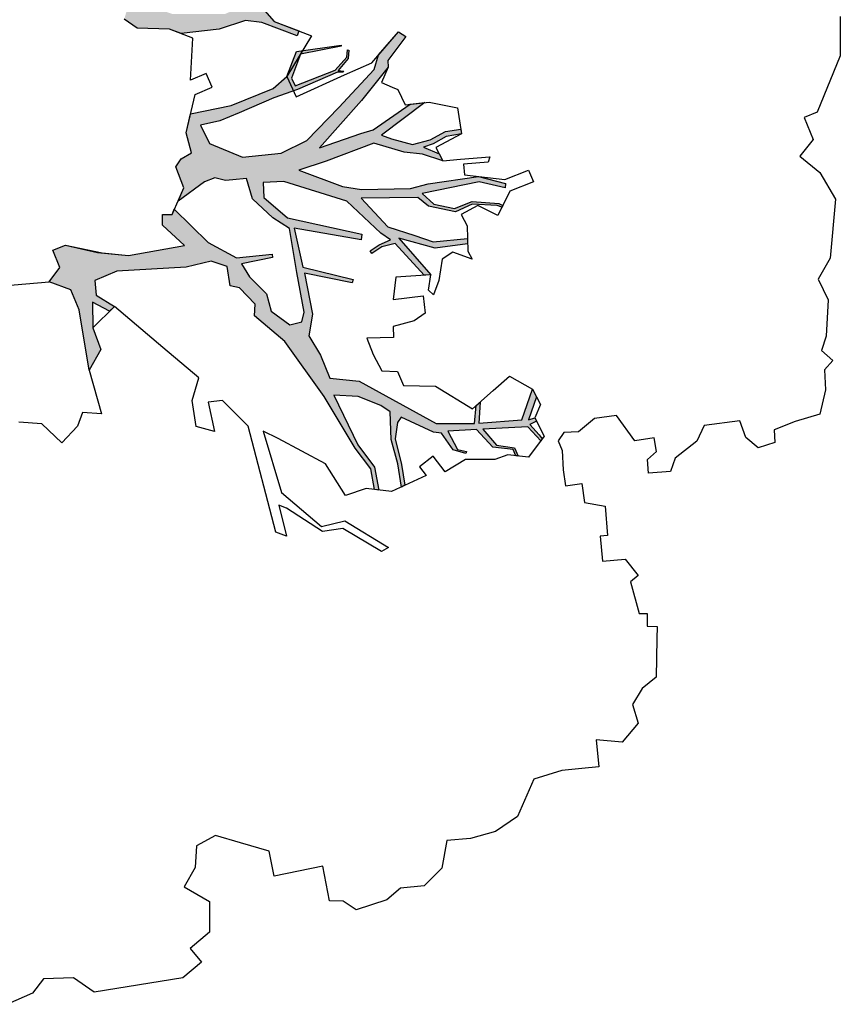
# Model space of a CAD drawing. Header units: feet. Extents: x 1377751 to 1381179, y 448542 to 452320.
# Tile 162 of 205: x 1377782 to 1377792, y 450196 to 450208. Entities that reach past the tile are written whole.
import ezdxf

# ---------------------------------------------------------------- set-up
doc = ezdxf.new("R2010")
doc.units = ezdxf.units.FT
doc.header["$MEASUREMENT"] = 0
doc.layers.add('MA- HONEY LOCUST TREE', color=3, linetype='Continuous')
doc.layers.add('VG_P_Cells', color=3, linetype='Continuous')

# ---------------------------------------------------------------- blocks, each defined once
blk = doc.blocks.new('HONEY LOCUST')
at = {"layer": 'MA- HONEY LOCUST TREE'}
h = blk.add_hatch(color=256, dxfattribs=at)
h.dxf.hatch_style = 1
edge = h.paths.add_edge_path()
edge.add_line((0.808, 3.545), (0.77, 4.061))
edge.add_line((0.77, 4.061), (0.631, 4.61))
edge.add_line((0.631, 4.61), (0.503, 4.803))
edge.add_line((0.503, 4.803), (0.211, 4.962))
edge.add_line((0.211, 4.962), (0.204, 5.527))
edge.add_line((0.204, 5.527), (0.218, 5.527))
edge.add_line((0.218, 5.527), (0.249, 5.007))
edge.add_line((0.249, 5.007), (0.532, 4.855))
edge.add_line((0.532, 4.855), (0.636, 4.891))
edge.add_line((0.636, 4.891), (0.506, 5.41))
edge.add_line((0.506, 5.41), (0.363, 5.578))
edge.add_line((0.363, 5.578), (0.276, 5.597))
edge.add_line((0.276, 5.597), (0.28, 5.616))
edge.add_line((0.28, 5.616), (0.384, 5.593))
edge.add_line((0.384, 5.593), (0.517, 5.447))
edge.add_line((0.517, 5.447), (0.532, 5.517))
edge.add_line((0.532, 5.517), (0.543, 5.505))
edge.add_line((0.543, 5.505), (0.536, 5.436))
edge.add_line((0.536, 5.436), (0.683, 4.912))
edge.add_line((0.683, 4.912), (0.75, 4.606))
edge.add_line((0.75, 4.606), (0.875, 4.15))
edge.add_line((0.875, 4.15), (0.944, 3.898))
edge.add_line((0.944, 3.898), (0.964, 3.65))
edge.add_line((0.964, 3.65), (1.207, 3.731))
edge.add_line((1.207, 3.731), (1.43, 4.117))
edge.add_line((1.43, 4.117), (1.447, 4.602))
edge.add_line((1.447, 4.602), (1.33, 4.944))
edge.add_line((1.33, 4.944), (0.975, 5.393))
edge.add_line((0.975, 5.393), (0.563, 5.896))
edge.add_line((0.563, 5.896), (0.388, 5.975))
edge.add_line((0.388, 5.975), (0.135, 6.261))
edge.add_line((0.135, 6.261), (0.205, 6.344))
edge.add_line((0.205, 6.344), (0.473, 6.081))
edge.add_line((0.473, 6.081), (0.555, 6.074))
edge.add_line((0.555, 6.074), (0.925, 5.689))
edge.add_line((0.925, 5.689), (1.444, 5.09))
edge.add_line((1.444, 5.09), (1.333, 5.627))
edge.add_line((1.333, 5.627), (1.309, 5.783))
edge.add_line((1.309, 5.783), (1.053, 6.285))
edge.add_line((1.053, 6.285), (1.056, 6.471))
edge.add_line((1.056, 6.471), (1.388, 5.878))
edge.add_line((1.388, 5.878), (1.451, 5.996))
edge.add_line((1.451, 5.996), (1.554, 6.247))
edge.add_line((1.554, 6.247), (1.528, 6.474))
edge.add_line((1.528, 6.474), (1.448, 6.678))
edge.add_line((1.448, 6.678), (1.444, 6.872))
edge.add_line((1.444, 6.872), (1.504, 6.873))
edge.add_line((1.504, 6.873), (1.514, 6.679))
edge.add_line((1.514, 6.679), (1.583, 6.507))
edge.add_line((1.583, 6.507), (1.609, 6.381))
edge.add_line((1.609, 6.381), (1.718, 6.564))
edge.add_line((1.718, 6.564), (1.807, 6.596))
edge.add_line((1.807, 6.596), (1.693, 6.355))
edge.add_line((1.693, 6.355), (1.637, 6.132))
edge.add_line((1.637, 6.132), (1.474, 5.77))
edge.add_line((1.474, 5.77), (1.618, 5.148))
edge.add_line((1.618, 5.148), (1.688, 4.796))
edge.add_line((1.688, 4.796), (1.963, 5.309))
edge.add_line((1.963, 5.309), (2.031, 5.541))
edge.add_line((2.031, 5.541), (2.098, 6.15))
edge.add_line((2.098, 6.15), (2.069, 6.377))
edge.add_line((2.069, 6.377), (2.064, 7.015))
edge.add_line((2.064, 7.015), (2.192, 7.338))
edge.add_line((2.192, 7.338), (2.246, 7.327))
edge.add_line((2.246, 7.327), (2.129, 7.014))
edge.add_line((2.129, 7.014), (2.178, 6.285))
edge.add_line((2.178, 6.285), (2.33, 6.414))
edge.add_line((2.33, 6.414), (2.419, 6.662))
edge.add_line((2.419, 6.662), (2.361, 6.894))
edge.add_line((2.361, 6.894), (2.43, 7.22))
edge.add_line((2.43, 7.22), (2.462, 7.268))
edge.add_line((2.462, 7.268), (2.482, 7.254))
edge.add_line((2.482, 7.254), (2.454, 7.198))
edge.add_line((2.454, 7.198), (2.394, 6.889))
edge.add_line((2.394, 6.889), (2.461, 6.671))
edge.add_line((2.461, 6.671), (2.347, 6.344))
edge.add_line((2.347, 6.344), (2.222, 6.225))
edge.add_line((2.222, 6.225), (2.138, 5.521))
edge.add_line((2.138, 5.521), (2.537, 5.805))
edge.add_line((2.537, 5.805), (2.688, 6.126))
edge.add_line((2.688, 6.126), (2.798, 6.345))
edge.add_line((2.798, 6.345), (2.813, 6.775))
edge.add_line((2.813, 6.775), (2.879, 6.767))
edge.add_line((2.879, 6.767), (2.878, 6.357))
edge.add_line((2.878, 6.357), (2.696, 5.923))
edge.add_line((2.696, 5.923), (3.204, 6.259))
edge.add_line((3.204, 6.259), (3.198, 6.178))
edge.add_line((3.198, 6.178), (2.755, 5.868))
edge.add_line((2.755, 5.868), (2.775, 5.698))
edge.add_line((2.775, 5.698), (2.841, 5.565))
edge.add_line((2.841, 5.565), (2.806, 5.548))
edge.add_line((2.806, 5.548), (2.745, 5.67))
edge.add_line((2.745, 5.67), (2.704, 5.816))
edge.add_line((2.704, 5.816), (2.606, 5.71))
edge.add_line((2.606, 5.71), (2.149, 5.338))
edge.add_line((2.149, 5.338), (1.801, 4.591))
edge.add_line((1.801, 4.591), (1.782, 4.331))
edge.add_line((1.782, 4.331), (1.97, 4.317))
edge.add_line((1.97, 4.317), (2.259, 4.577))
edge.add_line((2.259, 4.577), (2.583, 5.473))
edge.add_line((2.583, 5.473), (2.652, 5.453))
edge.add_line((2.652, 5.453), (2.399, 4.643))
edge.add_line((2.399, 4.643), (2.896, 4.684))
edge.add_line((2.896, 4.684), (3.131, 5.288))
edge.add_line((3.131, 5.288), (3.171, 5.272))
edge.add_line((3.171, 5.272), (2.972, 4.694))
edge.add_line((2.972, 4.694), (3.496, 4.727))
edge.add_line((3.496, 4.727), (3.759, 4.645))
edge.add_line((3.759, 4.645), (4.018, 4.76))
edge.add_line((4.018, 4.76), (4.318, 4.837))
edge.add_line((4.318, 4.837), (4.404, 5.193))
edge.add_line((4.404, 5.193), (5.057, 6.078))
edge.add_line((5.057, 6.078), (5.12, 6.556))
edge.add_line((5.12, 6.556), (4.901, 6.605))
edge.add_line((4.901, 6.605), (4.864, 6.659))
edge.add_line((4.864, 6.659), (5.124, 6.611))
edge.add_line((5.124, 6.611), (5.152, 7.15))
edge.add_line((5.152, 7.15), (4.792, 7.333))
edge.add_line((4.792, 7.333), (4.892, 7.369))
edge.add_line((4.892, 7.369), (5.163, 7.23))
edge.add_line((5.163, 7.23), (5.149, 7.312))
edge.add_line((5.149, 7.312), (5.194, 7.328))
edge.add_line((5.194, 7.328), (5.225, 7.239))
edge.add_line((5.225, 7.239), (5.367, 7.338))
edge.add_line((5.367, 7.338), (5.421, 7.37))
edge.add_line((5.421, 7.37), (5.443, 7.349))
edge.add_line((5.443, 7.349), (5.25, 7.212))
edge.add_line((5.25, 7.212), (5.203, 6.649))
edge.add_line((5.203, 6.649), (5.426, 6.792))
edge.add_line((5.426, 6.792), (5.487, 7.013))
edge.add_line((5.487, 7.013), (5.597, 7.044))
edge.add_line((5.597, 7.044), (5.589, 7.013))
edge.add_line((5.589, 7.013), (5.507, 6.993))
edge.add_line((5.507, 6.993), (5.443, 6.745))
edge.add_line((5.443, 6.745), (5.196, 6.57))
edge.add_line((5.196, 6.57), (5.17, 6.213))
edge.add_line((5.17, 6.213), (5.413, 6.301))
edge.add_line((5.413, 6.301), (5.456, 6.409))
edge.add_line((5.456, 6.409), (5.479, 6.399))
edge.add_line((5.479, 6.399), (5.412, 6.247))
edge.add_line((5.412, 6.247), (5.186, 6.132))
edge.add_line((5.186, 6.132), (5.16, 6.032))
edge.add_line((5.16, 6.032), (4.919, 5.656))
edge.add_line((4.919, 5.656), (4.981, 5.603))
edge.add_line((4.981, 5.603), (5.178, 5.547))
edge.add_line((5.178, 5.547), (5.506, 5.582))
edge.add_line((5.506, 5.582), (5.772, 5.59))
edge.add_line((5.772, 5.59), (5.787, 5.543))
edge.add_line((5.787, 5.543), (5.495, 5.538))
edge.add_line((5.495, 5.538), (5.18, 5.494))
edge.add_line((5.18, 5.494), (4.836, 5.53))
edge.add_line((4.836, 5.53), (4.744, 5.424))
edge.add_line((4.744, 5.424), (4.593, 5.156))
edge.add_line((4.593, 5.156), (4.536, 4.856))
edge.add_line((4.536, 4.856), (5.191, 5.074))
edge.add_line((5.191, 5.074), (5.497, 5.241))
edge.add_line((5.497, 5.241), (5.788, 5.257))
edge.add_line((5.788, 5.257), (5.775, 5.206))
edge.add_line((5.775, 5.206), (5.511, 5.194))
edge.add_line((5.511, 5.194), (5.229, 5.036))
edge.add_line((5.229, 5.036), (4.538, 4.735))
edge.add_line((4.538, 4.735), (3.788, 4.339))
edge.add_line((3.788, 4.339), (3.419, 4.003))
edge.add_line((3.419, 4.003), (3.277, 4.033))
edge.add_line((3.277, 4.033), (3.047, 3.865))
edge.add_line((3.047, 3.865), (3.007, 3.754))
edge.add_line((3.007, 3.754), (2.763, 3.745))
edge.add_line((2.763, 3.745), (2.67, 3.559))
edge.add_line((2.67, 3.559), (2.705, 3.237))
edge.add_line((2.705, 3.237), (2.637, 2.371))
edge.add_line((2.637, 2.371), (2.719, 2.08))
edge.add_line((2.719, 2.08), (2.903, 2.075))
edge.add_line((2.903, 2.075), (3.074, 2.281))
edge.add_line((3.074, 2.281), (3.124, 2.215))
edge.add_line((3.124, 2.215), (2.983, 2.017))
edge.add_line((2.983, 2.017), (3.304, 1.979))
edge.add_line((3.304, 1.979), (3.583, 2.044))
edge.add_line((3.583, 2.044), (3.823, 1.865))
edge.add_line((3.823, 1.865), (3.055, 1.838))
edge.add_line((3.055, 1.838), (2.796, 1.767))
edge.add_line((2.796, 1.767), (2.658, 1.514))
edge.add_line((2.658, 1.514), (2.497, 1.669))
edge.add_line((2.497, 1.669), (2.272, 1.612))
edge.add_line((2.272, 1.612), (2.231, 1.777))
edge.add_line((2.231, 1.777), (2.388, 2.217))
edge.add_line((2.388, 2.217), (2.465, 2.542))
edge.add_line((2.465, 2.542), (2.434, 3.251))
edge.add_line((2.434, 3.251), (2.142, 3.015))
edge.add_line((2.142, 3.015), (2.012, 3.03))
edge.add_line((2.012, 3.03), (2.026, 3.149))
edge.add_line((2.026, 3.149), (1.966, 3.186))
edge.add_line((1.966, 3.186), (2.435, 3.552))
edge.add_line((2.435, 3.552), (2.671, 3.879))
edge.add_line((2.671, 3.879), (2.684, 4.326))
edge.add_line((2.684, 4.326), (2.726, 4.325))
edge.add_line((2.726, 4.325), (2.752, 3.928))
edge.add_line((2.752, 3.928), (2.928, 4.007))
edge.add_line((2.928, 4.007), (3.168, 4.191))
edge.add_line((3.168, 4.191), (3.391, 4.219))
edge.add_line((3.391, 4.219), (3.59, 4.429))
edge.add_line((3.59, 4.429), (3.572, 4.58))
edge.add_line((3.572, 4.58), (3.455, 4.625))
edge.add_line((3.455, 4.625), (2.954, 4.603))
edge.add_line((2.954, 4.603), (2.395, 4.581))
edge.add_line((2.395, 4.581), (2.235, 4.393))
edge.add_line((2.235, 4.393), (1.964, 4.174))
edge.add_line((1.964, 4.174), (1.705, 4.134))
edge.add_line((1.705, 4.134), (1.698, 3.959))
edge.add_line((1.698, 3.959), (1.694, 3.869))
edge.add_line((1.694, 3.869), (1.641, 3.739))
edge.add_line((1.641, 3.739), (1.676, 3.606))
edge.add_line((1.676, 3.606), (1.871, 3.245))
edge.add_line((1.871, 3.245), (1.716, 3.341))
edge.add_line((1.716, 3.341), (1.44, 3.276))
edge.add_line((1.44, 3.276), (1.351, 3.355))
edge.add_line((1.351, 3.355), (1.292, 3.493))
edge.add_line((1.292, 3.493), (1.039, 3.459))
edge.add_line((1.039, 3.459), (0.808, 3.545))
h = blk.add_hatch(color=256, dxfattribs=at)
h.dxf.hatch_style = 1
edge = h.paths.add_edge_path()
edge.add_line((-0.074, -1.867), (-0.35, -3.729))
edge.add_line((-0.35, -3.729), (-0.52, -4.017))
edge.add_line((-0.52, -4.017), (-0.848, -4.448))
edge.add_line((-0.848, -4.448), (-1.173, -4.317))
edge.add_line((-1.173, -4.317), (-1.18, -4.383))
edge.add_line((-1.18, -4.383), (-0.814, -4.514))
edge.add_line((-0.814, -4.514), (-0.728, -4.771))
edge.add_line((-0.728, -4.771), (-0.682, -4.746))
edge.add_line((-0.682, -4.746), (-0.744, -4.483))
edge.add_line((-0.744, -4.483), (-0.385, -4.008))
edge.add_line((-0.385, -4.008), (-0.24, -3.918))
edge.add_line((-0.24, -3.918), (-0.149, -4.267))
edge.add_line((-0.149, -4.267), (-0.175, -4.763))
edge.add_line((-0.175, -4.763), (-0.08, -5.104))
edge.add_line((-0.08, -5.104), (-0.016, -5.084))
edge.add_line((-0.016, -5.084), (-0.105, -4.708))
edge.add_line((-0.105, -4.708), (-0.049, -4.207))
edge.add_line((-0.049, -4.207), (-0.118, -3.719))
edge.add_line((-0.118, -3.719), (-0.135, -3.383))
edge.add_line((-0.135, -3.383), (-0.006, -3.071))
edge.add_line((-0.006, -3.071), (0.071, -1.959))
edge.add_line((0.071, -1.959), (0.257, -1.927))
edge.add_line((0.257, -1.927), (0.234, -1.797))
edge.add_line((0.234, -1.797), (-0.074, -1.867))
edge = h.paths.add_edge_path()
edge.add_line((-4.328, -3.7), (-3.551, -3.71))
edge.add_line((-3.551, -3.71), (-3.297, -3.598))
edge.add_line((-3.297, -3.598), (-2.977, -3.617))
edge.add_line((-2.977, -3.617), (-2.183, -3.028))
edge.add_line((-2.183, -3.028), (-2.214, -2.855))
edge.add_line((-2.214, -2.855), (-2.496, -2.906))
edge.add_line((-2.496, -2.906), (-2.571, -3.031))
edge.add_line((-2.571, -3.031), (-2.647, -2.986))
edge.add_line((-2.647, -2.986), (-2.54, -2.806))
edge.add_line((-2.54, -2.806), (-2.242, -2.743))
edge.add_line((-2.242, -2.743), (-2.126, -2.787))
edge.add_line((-2.126, -2.787), (-2.098, -2.955))
edge.add_line((-2.098, -2.955), (-1.777, -3.035))
edge.add_line((-1.777, -3.035), (-1.847, -3.317))
edge.add_line((-1.847, -3.317), (-1.688, -3.357))
edge.add_line((-1.688, -3.357), (-1.528, -3.136))
edge.add_line((-1.528, -3.136), (-1.348, -3.16))
edge.add_line((-1.348, -3.16), (-1.152, -3.348))
edge.add_line((-1.152, -3.348), (-0.923, -3.344))
edge.add_line((-0.923, -3.344), (-0.787, -3.584))
edge.add_line((-0.787, -3.584), (-0.831, -3.609))
edge.add_line((-0.831, -3.609), (-0.953, -3.41))
edge.add_line((-0.953, -3.41), (-1.121, -3.412))
edge.add_line((-1.121, -3.412), (-1.115, -3.828))
edge.add_line((-1.115, -3.828), (-1.184, -3.829))
edge.add_line((-1.184, -3.829), (-1.19, -3.407))
edge.add_line((-1.19, -3.407), (-1.407, -3.252))
edge.add_line((-1.407, -3.252), (-1.565, -3.412))
edge.add_line((-1.565, -3.412), (-1.631, -3.479))
edge.add_line((-1.631, -3.479), (-1.881, -3.427))
edge.add_line((-1.881, -3.427), (-1.882, -3.834))
edge.add_line((-1.882, -3.834), (-1.836, -3.995))
edge.add_line((-1.836, -3.995), (-1.416, -4.617))
edge.add_line((-1.416, -4.617), (-1.35, -4.671))
edge.add_line((-1.35, -4.671), (-1.012, -4.713))
edge.add_line((-1.012, -4.713), (-1.017, -4.75))
edge.add_line((-1.017, -4.75), (-1.318, -4.712))
edge.add_line((-1.318, -4.712), (-1.357, -5.022))
edge.add_line((-1.357, -5.022), (-1.393, -5.017))
edge.add_line((-1.393, -5.017), (-1.385, -4.708))
edge.add_line((-1.385, -4.708), (-1.459, -4.653))
edge.add_line((-1.459, -4.653), (-1.871, -4.116))
edge.add_line((-1.871, -4.116), (-1.902, -4.214))
edge.add_line((-1.902, -4.214), (-1.907, -4.471))
edge.add_line((-1.907, -4.471), (-1.881, -4.93))
edge.add_line((-1.881, -4.93), (-1.783, -5.095))
edge.add_line((-1.783, -5.095), (-1.689, -5.337))
edge.add_line((-1.689, -5.337), (-1.67, -5.769))
edge.add_line((-1.67, -5.769), (-1.722, -5.754))
edge.add_line((-1.722, -5.754), (-1.767, -5.331))
edge.add_line((-1.767, -5.331), (-1.911, -5.069))
edge.add_line((-1.911, -5.069), (-2.073, -5.157))
edge.add_line((-2.073, -5.157), (-2.153, -5.409))
edge.add_line((-2.153, -5.409), (-2.243, -5.757))
edge.add_line((-2.243, -5.757), (-2.246, -5.987))
edge.add_line((-2.246, -5.987), (-2.304, -5.997))
edge.add_line((-2.304, -5.997), (-2.291, -5.762))
edge.add_line((-2.291, -5.762), (-2.646, -5.766))
edge.add_line((-2.646, -5.766), (-2.646, -5.729))
edge.add_line((-2.646, -5.729), (-2.311, -5.706))
edge.add_line((-2.311, -5.706), (-2.278, -5.67))
edge.add_line((-2.278, -5.67), (-2.222, -5.437))
edge.add_line((-2.222, -5.437), (-2.11, -5.047))
edge.add_line((-2.11, -5.047), (-2.029, -4.89))
edge.add_line((-2.029, -4.89), (-2.051, -4.242))
edge.add_line((-2.051, -4.242), (-2.105, -3.886))
edge.add_line((-2.105, -3.886), (-2.483, -4.439))
edge.add_line((-2.483, -4.439), (-2.516, -4.623))
edge.add_line((-2.516, -4.623), (-2.551, -5.076))
edge.add_line((-2.551, -5.076), (-2.74, -5.411))
edge.add_line((-2.74, -5.411), (-2.844, -5.435))
edge.add_line((-2.844, -5.435), (-2.746, -5.315))
edge.add_line((-2.746, -5.315), (-2.623, -5.049))
edge.add_line((-2.623, -5.049), (-2.627, -4.631))
edge.add_line((-2.627, -4.631), (-2.831, -4.752))
edge.add_line((-2.831, -4.752), (-3.106, -4.845))
edge.add_line((-3.106, -4.845), (-3.342, -5.097))
edge.add_line((-3.342, -5.097), (-3.537, -5.09))
edge.add_line((-3.537, -5.09), (-3.533, -4.986))
edge.add_line((-3.533, -4.986), (-3.365, -4.992))
edge.add_line((-3.365, -4.992), (-3.139, -4.727))
edge.add_line((-3.139, -4.727), (-2.828, -4.621))
edge.add_line((-2.828, -4.621), (-2.591, -4.346))
edge.add_line((-2.591, -4.346), (-2.192, -3.672))
edge.add_line((-2.192, -3.672), (-2.171, -3.422))
edge.add_line((-2.171, -3.422), (-2.463, -3.397))
edge.add_line((-2.463, -3.397), (-2.819, -3.681))
edge.add_line((-2.819, -3.681), (-2.901, -4.03))
edge.add_line((-2.901, -4.03), (-3.13, -4.562))
edge.add_line((-3.13, -4.562), (-3.184, -4.688))
edge.add_line((-3.184, -4.688), (-3.2, -4.558))
edge.add_line((-3.2, -4.558), (-3.004, -4.012))
edge.add_line((-3.004, -4.012), (-3.004, -3.748))
edge.add_line((-3.004, -3.748), (-3.308, -3.748))
edge.add_line((-3.308, -3.748), (-3.52, -3.86))
edge.add_line((-3.52, -3.86), (-3.955, -4.657))
edge.add_line((-3.955, -4.657), (-3.989, -4.411))
edge.add_line((-3.989, -4.411), (-3.646, -3.834))
edge.add_line((-3.646, -3.834), (-4.66, -3.783))
edge.add_line((-4.66, -3.783), (-4.574, -3.625))
edge.add_line((-4.574, -3.625), (-4.328, -3.7))
edge = h.paths.add_edge_path()
edge.add_line((-2.206, 0.627), (-2.178, 0.765))
edge.add_line((-2.178, 0.765), (-1.943, 0.991))
edge.add_line((-1.943, 0.991), (-1.689, 0.913))
edge.add_line((-1.689, 0.913), (-1.273, 0.7))
edge.add_line((-1.273, 0.7), (-1.139, 0.447))
edge.add_line((-1.139, 0.447), (-1.246, 0.324))
edge.add_line((-1.246, 0.324), (-1.482, 0.112))
edge.add_line((-1.482, 0.112), (-1.654, 0.117))
edge.add_line((-1.654, 0.117), (-1.798, -0.009))
edge.add_line((-1.798, -0.009), (-1.988, -0.074))
edge.add_line((-1.988, -0.074), (-2.018, 0.014))
edge.add_line((-2.018, 0.014), (-1.858, 0.163))
edge.add_line((-1.858, 0.163), (-1.555, 0.445))
edge.add_line((-1.555, 0.445), (-1.524, 0.546))
edge.add_line((-1.524, 0.546), (-1.556, 0.63))
edge.add_line((-1.556, 0.63), (-1.794, 0.766))
edge.add_line((-1.794, 0.766), (-1.942, 0.775))
edge.add_line((-1.942, 0.775), (-2.093, 0.784))
edge.add_line((-2.093, 0.784), (-2.206, 0.627))
edge = h.paths.add_edge_path()
edge.add_line((0.961, 0.076), (1.125, 0.303))
edge.add_line((1.125, 0.303), (1.497, 0.09))
edge.add_line((1.497, 0.09), (1.752, -0.111))
edge.add_line((1.752, -0.111), (1.752, -0.274))
edge.add_line((1.752, -0.274), (1.499, -0.274))
edge.add_line((1.499, -0.274), (1.304, -0.064))
edge.add_line((1.304, -0.064), (1.344, -0.301))
edge.add_line((1.344, -0.301), (1.259, -0.347))
edge.add_line((1.259, -0.347), (1.202, -0.012))
edge.add_line((1.202, -0.012), (0.961, 0.076))
edge = h.paths.add_edge_path()
edge.add_line((2.601, 0.256), (2.739, 0.373))
edge.add_line((2.739, 0.373), (3.255, 0.433))
edge.add_line((3.255, 0.433), (3.502, 0.411))
edge.add_line((3.502, 0.411), (3.621, 0.45))
edge.add_line((3.621, 0.45), (3.589, 0.503))
edge.add_line((3.589, 0.503), (3.492, 0.445))
edge.add_line((3.492, 0.445), (3.305, 0.476))
edge.add_line((3.305, 0.476), (3.362, 0.57))
edge.add_line((3.362, 0.57), (3.752, 0.703))
edge.add_line((3.752, 0.703), (3.96, 0.827))
edge.add_line((3.96, 0.827), (4.041, 0.843))
edge.add_line((4.041, 0.843), (3.91, 0.86))
edge.add_line((3.91, 0.86), (3.555, 0.73))
edge.add_line((3.555, 0.73), (3.297, 0.667))
edge.add_line((3.297, 0.667), (3.116, 0.622))
edge.add_line((3.116, 0.622), (2.76, 0.581))
edge.add_line((2.76, 0.581), (2.601, 0.256))
edge = h.paths.add_edge_path()
edge.add_line((-1.204, 3.024), (-1.081, 3.28))
edge.add_line((-1.081, 3.28), (-1.122, 4.089))
edge.add_line((-1.122, 4.089), (-1.614, 4.744))
edge.add_line((-1.614, 4.744), (-2.16, 4.886))
edge.add_line((-2.16, 4.886), (-2.151, 4.976))
edge.add_line((-2.151, 4.976), (-2.008, 4.962))
edge.add_line((-2.008, 4.962), (-1.855, 4.901))
edge.add_line((-1.855, 4.901), (-1.66, 4.86))
edge.add_line((-1.66, 4.86), (-1.606, 4.881))
edge.add_line((-1.606, 4.881), (-1.494, 4.788))
edge.add_line((-1.494, 4.788), (-1.44, 4.69))
edge.add_line((-1.44, 4.69), (-1.215, 4.489))
edge.add_line((-1.215, 4.489), (-1.237, 4.87))
edge.add_line((-1.237, 4.87), (-1.178, 5.189))
edge.add_line((-1.178, 5.189), (-1.09, 5.173))
edge.add_line((-1.09, 5.173), (-1.082, 4.487))
edge.add_line((-1.082, 4.487), (-0.883, 4.082))
edge.add_line((-0.883, 4.082), (-0.864, 3.491))
edge.add_line((-0.864, 3.491), (-0.771, 3.242))
edge.add_line((-0.771, 3.242), (-0.595, 3.213))
edge.add_line((-0.595, 3.213), (-0.462, 3.482))
edge.add_line((-0.462, 3.482), (-0.372, 4.13))
edge.add_line((-0.372, 4.13), (-0.498, 4.612))
edge.add_line((-0.498, 4.612), (-0.463, 4.56))
edge.add_line((-0.463, 4.56), (-0.198, 4.737))
edge.add_line((-0.198, 4.737), (-0.041, 5.026))
edge.add_line((-0.041, 5.026), (0.016, 4.995))
edge.add_line((0.016, 4.995), (-0.208, 4.582))
edge.add_line((-0.208, 4.582), (-0.259, 4.383))
edge.add_line((-0.259, 4.383), (-0.196, 4.041))
edge.add_line((-0.196, 4.041), (-0.202, 3.561))
edge.add_line((-0.202, 3.561), (-0.277, 3.424))
edge.add_line((-0.277, 3.424), (-0.342, 3.024))
edge.add_line((-0.342, 3.024), (-0.477, 2.88))
edge.add_line((-0.477, 2.88), (-0.989, 3.103))
edge.add_line((-0.989, 3.103), (-1.204, 3.024))
edge = h.paths.add_edge_path()
edge.add_line((-3.183, -1.103), (-3.697, -1.708))
edge.add_line((-3.697, -1.708), (-4.208, -2.309))
edge.add_line((-4.208, -2.309), (-4.508, -2.432))
edge.add_line((-4.508, -2.432), (-4.824, -2.791))
edge.add_line((-4.824, -2.791), (-5.042, -2.903))
edge.add_line((-5.042, -2.903), (-5.101, -3.141))
edge.add_line((-5.101, -3.141), (-5.708, -3.746))
edge.add_line((-5.708, -3.746), (-5.824, -3.705))
edge.add_line((-5.824, -3.705), (-5.667, -3.526))
edge.add_line((-5.667, -3.526), (-5.72, -3.479))
edge.add_line((-5.72, -3.479), (-5.29, -3.097))
edge.add_line((-5.29, -3.097), (-5.263, -2.889))
edge.add_line((-5.263, -2.889), (-6.076, -3.109))
edge.add_line((-6.076, -3.109), (-6.072, -3.022))
edge.add_line((-6.072, -3.022), (-5.684, -2.901))
edge.add_line((-5.684, -2.901), (-6.12, -2.76))
edge.add_line((-6.12, -2.76), (-6.071, -2.695))
edge.add_line((-6.071, -2.695), (-5.592, -2.828))
edge.add_line((-5.592, -2.828), (-5.056, -2.696))
edge.add_line((-5.056, -2.696), (-4.789, -2.481))
edge.add_line((-4.789, -2.481), (-5.409, -2.452))
edge.add_line((-5.409, -2.452), (-5.608, -2.357))
edge.add_line((-5.608, -2.357), (-5.941, -2.366))
edge.add_line((-5.941, -2.366), (-5.944, -2.344))
edge.add_line((-5.944, -2.344), (-5.626, -2.33))
edge.add_line((-5.626, -2.33), (-5.647, -2.26))
edge.add_line((-5.647, -2.26), (-5.601, -2.264))
edge.add_line((-5.601, -2.264), (-5.571, -2.313))
edge.add_line((-5.571, -2.313), (-5.433, -2.367))
edge.add_line((-5.433, -2.367), (-5.09, -2.348))
edge.add_line((-5.09, -2.348), (-5.243, -2.244))
edge.add_line((-5.243, -2.244), (-5.172, -2.237))
edge.add_line((-5.172, -2.237), (-4.995, -2.325))
edge.add_line((-4.995, -2.325), (-4.706, -2.353))
edge.add_line((-4.706, -2.353), (-4.42, -2.191))
edge.add_line((-4.42, -2.191), (-4.318, -2.138))
edge.add_line((-4.318, -2.138), (-4.203, -1.943))
edge.add_line((-4.203, -1.943), (-3.837, -1.654))
edge.add_line((-3.837, -1.654), (-3.298, -1.008))
edge.add_line((-3.298, -1.008), (-3.183, -1.103))
for p, q in [((0.676, 11.766, 17.496), (1.163, 11.698, 17.496)), ((1.163, 11.698, 17.496), (1.825, 11.321, 17.496)), ((2.575, 11.254, 17.496), (2.934, 11.404, 17.496)), ((2.934, 11.404, 17.496), (3.656, 11.241, 17.496)), ((1.825, 11.321, 17.496), (1.868, 11.151, 17.496)), ((1.868, 11.151, 17.496), (2.158, 11.225, 17.496)), ((2.158, 11.225, 17.496), (2.342, 11.032, 17.496)), ((2.342, 11.032, 17.496), (2.575, 11.254, 17.496)), ((3.656, 11.241, 17.496), (3.899, 11.056, 17.496)), ((3.899, 11.056, 17.496), (4.17, 11.146, 17.496)), ((4.17, 11.146, 17.496), (4.617, 11.062, 17.496)), ((4.789, 10.982, 17.496), (4.933, 11.105, 17.496)), ((4.933, 11.105, 17.496), (5.033, 10.988, 17.496)), ((4.617, 11.062, 17.496), (4.789, 10.982, 17.496)), ((5.033, 10.988, 17.496), (5.282, 10.966, 17.496)), ((5.282, 10.966, 17.496), (5.576, 10.854, 17.496)), ((5.576, 10.854, 17.496), (5.624, 10.538, 17.496)), ((5.624, 10.538, 17.496), (5.695, 10.262, 17.496)), ((5.695, 10.262, 17.496), (5.852, 10.248, 17.496)), ((5.852, 10.248, 17.496), (5.893, 10.034, 17.496)), ((5.893, 10.034, 17.496), (5.743, 9.899, 17.496)), ((5.743, 9.899, 17.496), (5.524, 9.853, 17.496)), ((5.524, 9.853, 17.496), (5.524, 9.401, 17.496)), ((5.524, 9.401, 17.496), (5.707, 9.283, 17.496)), ((5.707, 9.283, 17.496), (5.88, 8.987, 17.496)), ((5.88, 8.987, 17.496), (6.041, 8.906, 17.496)), ((6.041, 8.906, 17.496), (6.025, 8.632, 17.496)), ((5.767, 8.766, 17.496), (5.594, 8.761, 17.496)), ((5.594, 8.761, 17.496), (5.602, 8.515, 17.496)), ((5.853, 8.642, 17.496), (5.767, 8.766, 17.496)), ((6.025, 8.632, 17.496), (5.853, 8.642, 17.496)), ((5.602, 8.515, 17.496), (5.255, 8.331, 17.496)), ((7.749, 8.283, 17.496), (7.762, 8.382, 17.496)), ((7.762, 8.382, 17.496), (7.921, 8.36, 17.496)), ((7.921, 8.36, 17.496), (7.939, 8.485, 17.496)), ((7.939, 8.485, 17.496), (8.095, 8.463, 17.496)), ((8.095, 8.463, 17.496), (8.57, 8.391, 17.496)), ((8.57, 8.391, 17.496), (8.685, 8.199, 17.496)), ((5.255, 8.331, 17.496), (5.255, 8.051, 17.496)), ((7.053, 8.199, 17.496), (7.278, 8.335, 17.496)), ((7.278, 8.335, 17.496), (7.342, 8.229, 17.496)), ((7.342, 8.229, 17.496), (7.749, 8.283, 17.496)), ((7.04, 7.915, 17.496), (7.053, 8.199, 17.496)), ((8.685, 8.199, 17.496), (8.866, 8.051, 17.496)), ((5.255, 8.051, 17.496), (5.396, 7.832, 17.496)), ((6.282, 7.79, 17.496), (6.363, 8.039, 17.496)), ((6.363, 8.039, 17.496), (6.729, 8.022, 17.496)), ((6.729, 8.022, 17.496), (6.725, 7.93, 17.496)), ((8.866, 8.051, 17.496), (9.108, 8.089, 17.496)), ((9.108, 8.089, 17.496), (9.316, 7.859, 17.496)), ((6.725, 7.93, 17.496), (7.04, 7.915, 17.496)), ((5.396, 7.832, 17.496), (5.378, 7.651, 17.496)), ((6.041, 7.786, 17.496), (6.282, 7.79, 17.496)), ((6.044, 7.583, 17.496), (6.041, 7.786, 17.496)), ((9.316, 7.859, 17.496), (9.245, 7.541, 17.496)), ((2.065, 7.646, 17.496), (2.22, 7.685, 17.496)), ((2.144, 7.333, 17.496), (2.065, 7.646, 17.496)), ((2.22, 7.685, 17.496), (2.297, 7.378, 17.496)), ((5.378, 7.651, 17.496), (5.473, 7.563, 17.496)), ((5.473, 7.563, 17.496), (5.601, 7.597, 17.496)), ((5.601, 7.597, 17.496), (5.842, 7.58, 17.496)), ((5.842, 7.58, 17.496), (6.044, 7.583, 17.496)), ((9.245, 7.541, 17.496), (9.585, 7.53, 17.496)), ((9.585, 7.53, 17.496), (9.578, 7.318, 17.496)), ((4.792, 7.333, 17.496), (4.992, 7.405, 17.496)), ((4.992, 7.405, 17.496), (5.149, 7.312, 17.496)), ((5.149, 7.312, 17.496), (5.393, 7.398, 17.496)), ((5.393, 7.398, 17.496), (5.629, 7.169, 17.496)), ((2.02, 6.843, 17.496), (2.144, 7.333, 17.496)), ((2.064, 7.015, 17.496), (2.192, 7.338, 17.496)), ((2.246, 7.327, 17.496), (2.129, 7.014, 17.496)), ((2.192, 7.338, 17.496), (2.246, 7.327, 17.496)), ((2.297, 7.378, 17.496), (2.577, 7.191, 17.496)), ((4.589, 7.066, 17.496), (4.792, 7.333, 17.496)), ((4.792, 7.333, 17.496), (4.892, 7.369, 17.496)), ((5.152, 7.15, 17.496), (4.792, 7.333, 17.496)), ((4.892, 7.369, 17.496), (5.163, 7.23, 17.496)), ((5.149, 7.312, 17.496), (5.194, 7.328, 17.496)), ((5.163, 7.23, 17.496), (5.149, 7.312, 17.496)), ((5.194, 7.328, 17.496), (5.225, 7.239, 17.496)), ((5.225, 7.239, 17.496), (5.367, 7.338, 17.496)), ((5.443, 7.349, 17.496), (5.25, 7.212, 17.496)), ((5.367, 7.338, 17.496), (5.421, 7.37, 17.496)), ((5.421, 7.37, 17.496), (5.443, 7.349, 17.496)), ((9.578, 7.318, 17.496), (9.57, 7.063, 17.496)), ((1.819, 6.817, 17.496), (1.838, 7.185, 17.496)), ((1.838, 7.185, 17.496), (1.899, 7.158, 17.496)), ((1.899, 7.158, 17.496), (1.886, 6.848, 17.496)), ((2.361, 6.894, 17.496), (2.43, 7.22, 17.496)), ((2.454, 7.198, 17.496), (2.394, 6.889, 17.496)), ((2.577, 7.191, 17.496), (2.421, 6.958, 17.496)), ((2.43, 7.22, 17.496), (2.462, 7.268, 17.496)), ((2.482, 7.254, 17.496), (2.454, 7.198, 17.496)), ((2.462, 7.268, 17.496), (2.482, 7.254, 17.496)), ((5.124, 6.611, 17.496), (5.152, 7.15, 17.496)), ((5.25, 7.212, 17.496), (5.203, 6.649, 17.496)), ((5.629, 7.169, 17.496), (5.564, 6.919, 17.496)), ((4.742, 6.84, 17.496), (4.589, 7.066, 17.496)), ((5.487, 7.013, 17.496), (5.597, 7.044, 17.496)), ((5.597, 7.044, 17.496), (5.589, 7.013, 17.496)), ((9.57, 7.063, 17.496), (9.629, 6.703, 17.496)), ((2.069, 6.377, 17.496), (2.064, 7.015, 17.496)), ((2.129, 7.014, 17.496), (2.178, 6.285, 17.496)), ((2.421, 6.958, 17.496), (2.506, 6.735, 17.496)), ((5.426, 6.792, 17.496), (5.487, 7.013, 17.496)), ((5.507, 6.993, 17.496), (5.443, 6.745, 17.496)), ((5.589, 7.013, 17.496), (5.507, 6.993, 17.496)), ((5.564, 6.919, 17.496), (5.6, 6.747, 17.496)), ((1.057, 6.524, 17.496), (1.176, 6.866, 17.496)), ((1.176, 6.866, 17.496), (1.504, 6.873, 17.496)), ((1.444, 6.872, 17.496), (1.504, 6.873, 17.496)), ((1.448, 6.678, 17.496), (1.444, 6.872, 17.496)), ((1.504, 6.873, 17.496), (1.63, 6.531, 17.496)), ((1.504, 6.873, 17.496), (1.514, 6.679, 17.496)), ((1.807, 6.596, 17.496), (1.819, 6.817, 17.496)), ((1.886, 6.848, 17.496), (2.02, 6.843, 17.496)), ((2.419, 6.662, 17.496), (2.361, 6.894, 17.496)), ((2.394, 6.889, 17.496), (2.461, 6.671, 17.496)), ((2.506, 6.735, 17.496), (2.656, 6.793, 17.496)), ((2.656, 6.793, 17.496), (2.969, 6.756, 17.496)), ((3.079, 6.796, 17.496), (2.96, 6.569, 17.496)), ((2.969, 6.756, 17.496), (3.079, 6.796, 17.496)), ((4.935, 6.555, 17.496), (4.742, 6.84, 17.496)), ((5.203, 6.649, 17.496), (5.426, 6.792, 17.496)), ((1.528, 6.474, 17.496), (1.448, 6.678, 17.496)), ((1.514, 6.679, 17.496), (1.583, 6.507, 17.496)), ((2.33, 6.414, 17.496), (2.419, 6.662, 17.496)), ((2.461, 6.671, 17.496), (2.347, 6.344, 17.496)), ((2.798, 6.345, 17.496), (2.813, 6.775, 17.496)), ((2.813, 6.775, 17.496), (2.879, 6.767, 17.496)), ((2.879, 6.767, 17.496), (2.878, 6.357, 17.496)), ((4.901, 6.605, 17.496), (4.864, 6.659, 17.496)), ((4.864, 6.659, 17.496), (5.124, 6.611, 17.496)), ((5.443, 6.745, 17.496), (5.196, 6.57, 17.496)), ((5.6, 6.747, 17.496), (5.55, 6.383, 17.496)), ((9.629, 6.703, 17.496), (10.068, 6.439, 17.496)), ((1.609, 6.381, 17.496), (1.718, 6.564, 17.496)), ((1.63, 6.531, 17.496), (1.807, 6.596, 17.496)), ((1.807, 6.596, 17.496), (1.693, 6.355, 17.496)), ((1.718, 6.564, 17.496), (1.807, 6.596, 17.496)), ((2.96, 6.569, 17.496), (3.026, 6.428, 17.496)), ((4.591, 6.133, 17.496), (4.935, 6.555, 17.496)), ((5.12, 6.556, 17.496), (4.901, 6.605, 17.496)), ((5.057, 6.078, 17.496), (5.12, 6.556, 17.496)), ((5.196, 6.57, 17.496), (5.17, 6.213, 17.496)), ((1.052, 6.222, 17.496), (1.057, 6.524, 17.496)), ((1.053, 6.285, 17.496), (1.056, 6.471, 17.496)), ((1.056, 6.471, 17.496), (1.388, 5.878, 17.496)), ((1.554, 6.247, 17.496), (1.528, 6.474, 17.496)), ((1.583, 6.507, 17.496), (1.609, 6.381, 17.496)), ((2.178, 6.285, 17.496), (2.33, 6.414, 17.496)), ((3.026, 6.428, 17.496), (3.288, 6.348, 17.496)), ((5.413, 6.301, 17.496), (5.456, 6.409, 17.496)), ((5.456, 6.409, 17.496), (5.479, 6.399, 17.496)), ((10.068, 6.439, 17.496), (10.216, 6.143, 17.496)), ((0.135, 6.261, 17.496), (0.205, 6.344, 17.496)), ((0.135, 6.261, 17.496), (0.205, 6.344, 17.496)), ((0.205, 6.344, 17.496), (0.473, 6.081, 17.496)), ((0.205, 6.344, 17.496), (0.473, 6.081, 17.496)), ((1.309, 5.783, 17.496), (1.053, 6.285, 17.496)), ((1.693, 6.355, 17.496), (1.637, 6.132, 17.496)), ((2.098, 6.15, 17.496), (2.069, 6.377, 17.496)), ((2.347, 6.344, 17.496), (2.222, 6.225, 17.496)), ((2.688, 6.126, 17.496), (2.798, 6.345, 17.496)), ((2.878, 6.357, 17.496), (2.696, 5.923, 17.496)), ((3.288, 6.348, 17.496), (3.455, 6.259, 17.496)), ((5.17, 6.213, 17.496), (5.413, 6.301, 17.496)), ((5.479, 6.399, 17.496), (5.412, 6.247, 17.496)), ((5.55, 6.383, 17.496), (5.67, 6.11, 17.496)), ((0.474, 5.877, 17.496), (0.135, 6.261, 17.496)), ((0.388, 5.975, 17.496), (0.135, 6.261, 17.496)), ((0.851, 6.158, 17.496), (1.052, 6.222, 17.496)), ((1.451, 5.996, 17.496), (1.554, 6.247, 17.496)), ((2.222, 6.225, 17.496), (2.138, 5.521, 17.496)), ((2.696, 5.923, 17.496), (3.204, 6.259, 17.496)), ((3.198, 6.178, 17.496), (2.755, 5.868, 17.496)), ((3.204, 6.259, 17.496), (3.174, 5.82, 17.496)), ((3.204, 6.259, 17.496), (3.198, 6.178, 17.496)), ((3.389, 6.206, 17.496), (3.204, 6.259, 17.496)), ((3.455, 6.259, 17.496), (3.389, 6.206, 17.496)), ((5.412, 6.247, 17.496), (5.186, 6.132, 17.496)), ((0.473, 6.081, 17.496), (0.555, 6.074, 17.496)), ((0.473, 6.081, 17.496), (0.555, 6.074, 17.496)), ((0.555, 6.074, 17.496), (0.734, 5.965, 17.496)), ((0.555, 6.074, 17.496), (0.925, 5.689, 17.496)), ((0.734, 5.965, 17.496), (0.81, 6.091, 17.496)), ((0.81, 6.091, 17.496), (0.851, 6.158, 17.496)), ((1.637, 6.132, 17.496), (1.474, 5.77, 17.496)), ((2.031, 5.541, 17.496), (2.098, 6.15, 17.496)), ((2.537, 5.805, 17.496), (2.688, 6.126, 17.496)), ((3.447, 5.751, 17.496), (3.453, 6.129, 17.496)), ((3.453, 6.129, 17.496), (3.671, 6.126, 17.496)), ((3.671, 6.126, 17.496), (3.748, 5.977, 17.496)), ((4.404, 5.193, 17.496), (5.057, 6.078, 17.496)), ((4.533, 5.736, 17.496), (4.591, 6.133, 17.496)), ((5.186, 6.132, 17.496), (5.16, 6.032, 17.496)), ((5.67, 6.11, 17.496), (5.459, 5.989, 17.496)), ((10.216, 6.143, 17.496), (10.263, 5.821, 17.496)), ((0.563, 5.896, 17.496), (0.388, 5.975, 17.496)), ((1.388, 5.878, 17.496), (1.451, 5.996, 17.496)), ((3.748, 5.977, 17.496), (3.781, 5.708, 17.496)), ((5.16, 6.032, 17.496), (4.919, 5.656, 17.496)), ((5.459, 5.989, 17.496), (5.566, 5.802, 17.496)), ((0.581, 5.521, 17.496), (0.474, 5.877, 17.496)), ((0.975, 5.393, 17.496), (0.563, 5.896, 17.496)), ((2.138, 5.521, 17.496), (2.537, 5.805, 17.496)), ((2.704, 5.816, 17.496), (2.606, 5.71, 17.496)), ((2.745, 5.67, 17.496), (2.704, 5.816, 17.496)), ((2.755, 5.868, 17.496), (2.775, 5.698, 17.496)), ((3.174, 5.82, 17.496), (3.447, 5.751, 17.496)), ((5.566, 5.802, 17.496), (5.684, 5.87, 17.496)), ((5.684, 5.87, 17.496), (5.828, 5.412, 17.496)), ((10.263, 5.821, 17.496), (10.246, 5.522, 17.496)), ((0.925, 5.689, 17.496), (1.444, 5.09, 17.496)), ((1.333, 5.627, 17.496), (1.309, 5.783, 17.496)), ((1.474, 5.77, 17.496), (1.618, 5.148, 17.496)), ((2.606, 5.71, 17.496), (2.149, 5.338, 17.496)), ((2.806, 5.548, 17.496), (2.745, 5.67, 17.496)), ((2.775, 5.698, 17.496), (2.841, 5.565, 17.496)), ((3.781, 5.708, 17.496), (3.919, 5.693, 17.496)), ((3.919, 5.693, 17.496), (3.883, 5.361, 17.496)), ((4.312, 5.494, 17.496), (4.348, 5.687, 17.496)), ((4.348, 5.687, 17.496), (4.533, 5.736, 17.496)), ((0.276, 5.597, 17.496), (0.28, 5.616, 17.496)), ((0.363, 5.578, 17.496), (0.276, 5.597, 17.496)), ((0.28, 5.616, 17.496), (0.384, 5.593, 17.496)), ((0.506, 5.41, 17.496), (0.363, 5.578, 17.496)), ((0.384, 5.593, 17.496), (0.517, 5.447, 17.496)), ((1.444, 5.09, 17.496), (1.333, 5.627, 17.496)), ((2.841, 5.565, 17.496), (2.806, 5.548, 17.496)), ((4.919, 5.656, 17.496), (4.981, 5.603, 17.496)), ((4.981, 5.603, 17.496), (5.178, 5.547, 17.496)), ((5.178, 5.547, 17.496), (5.506, 5.582, 17.496)), ((5.506, 5.582, 17.496), (5.772, 5.59, 17.496)), ((5.772, 5.59, 17.496), (5.787, 5.543, 17.496)), ((0.211, 4.962, 17.496), (0.204, 5.527, 17.496)), ((0.204, 5.527, 17.496), (0.218, 5.527, 17.496)), ((0.218, 5.527, 17.496), (0.249, 5.007, 17.496)), ((0.517, 5.447, 17.496), (0.532, 5.517, 17.496)), ((0.532, 5.517, 17.496), (0.543, 5.505, 17.496)), ((0.543, 5.505, 17.496), (0.536, 5.436, 17.496)), ((0.536, 5.436, 17.496), (0.683, 4.912, 17.496)), ((0.772, 4.884, 17.496), (0.581, 5.521, 17.496)), ((1.963, 5.309, 17.496), (2.031, 5.541, 17.496)), ((2.259, 4.577, 17.496), (2.583, 5.473, 17.496)), ((2.652, 5.453, 17.496), (2.399, 4.643, 17.496)), ((2.583, 5.473, 17.496), (2.652, 5.453, 17.496)), ((4.097, 5.414, 17.496), (4.312, 5.494, 17.496)), ((4.744, 5.424, 17.496), (4.593, 5.156, 17.496)), ((4.836, 5.53, 17.496), (4.744, 5.424, 17.496)), ((5.18, 5.494, 17.496), (4.836, 5.53, 17.496)), ((5.495, 5.538, 17.496), (5.18, 5.494, 17.496)), ((5.787, 5.543, 17.496), (5.495, 5.538, 17.496)), ((10.246, 5.522, 17.496), (10.585, 5.416, 17.496)), ((0.636, 4.891, 17.496), (0.506, 5.41, 17.496)), ((1.33, 4.944, 17.496), (0.975, 5.393, 17.496)), ((1.688, 4.796, 17.496), (1.963, 5.309, 17.496)), ((2.149, 5.338, 17.496), (1.801, 4.591, 17.496)), ((3.883, 5.361, 17.496), (4.097, 5.414, 17.496)), ((5.828, 5.412, 17.496), (5.749, 5.102, 17.496)), ((10.585, 5.416, 17.496), (10.774, 5.167, 17.496)), ((2.896, 4.684, 17.496), (3.131, 5.288, 17.496)), ((3.171, 5.272, 17.496), (2.972, 4.694, 17.496)), ((3.131, 5.288, 17.496), (3.171, 5.272, 17.496)), ((4.318, 4.837, 17.496), (4.404, 5.193, 17.496)), ((5.191, 5.074, 17.496), (5.497, 5.241, 17.496)), ((5.511, 5.194, 17.496), (5.229, 5.036, 17.496)), ((5.497, 5.241, 17.496), (5.788, 5.257, 17.496)), ((5.775, 5.206, 17.496), (5.511, 5.194, 17.496)), ((5.788, 5.257, 17.496), (5.775, 5.206, 17.496)), ((6.115, 4.785, 17.496), (6.517, 5.282, 17.496)), ((6.553, 5.189, 17.496), (6.206, 4.747, 17.496)), ((6.517, 5.282, 17.496), (6.553, 5.189, 17.496)), ((-0.198, 4.737, 17.496), (0.041, 5.176, 17.496)), ((0.041, 5.176, 17.496), (0.503, 4.803, 17.496)), ((1.618, 5.148, 17.496), (1.688, 4.796, 17.496)), ((4.593, 5.156, 17.496), (4.536, 4.856, 17.496)), ((4.536, 4.856, 17.496), (5.191, 5.074, 17.496)), ((5.749, 5.102, 17.496), (5.799, 4.835, 17.496)), ((10.774, 5.167, 17.496), (10.763, 4.867, 17.496)), ((0.016, 4.995, 17.496), (-0.208, 4.582, 17.496)), ((-0.198, 4.737, 17.496), (-0.041, 5.026, 17.496)), ((-0.041, 5.026, 17.496), (0.016, 4.995, 17.496)), ((0.503, 4.803, 17.496), (0.211, 4.962, 17.496)), ((0.249, 5.007, 17.496), (0.532, 4.855, 17.496)), ((1.447, 4.602, 17.496), (1.33, 4.944, 17.496)), ((5.229, 5.036, 17.496), (4.538, 4.735, 17.496)), ((0.503, 4.803, 17.496), (0.772, 4.884, 17.496)), ((0.532, 4.855, 17.496), (0.636, 4.891, 17.496)), ((0.683, 4.912, 17.496), (0.75, 4.606, 17.496)), ((4.018, 4.76, 17.496), (4.318, 4.837, 17.496)), ((5.799, 4.835, 17.496), (5.373, 4.641, 17.496)), ((10.763, 4.867, 17.496), (10.885, 4.679, 17.496)), ((-0.463, 4.56, 17.496), (-0.198, 4.737, 17.496)), ((-0.463, 4.56, 17.496), (-0.198, 4.737, 17.496)), ((0.631, 4.61, 17.496), (0.503, 4.803, 17.496)), ((2.399, 4.643, 17.496), (2.896, 4.684, 17.496)), ((2.972, 4.694, 17.496), (3.496, 4.727, 17.496)), ((3.496, 4.727, 17.496), (3.759, 4.645, 17.496)), ((3.759, 4.645, 17.496), (4.018, 4.76, 17.496)), ((4.538, 4.735, 17.496), (3.788, 4.339, 17.496)), ((6.144, 4.488, 17.496), (6.115, 4.785, 17.496)), ((6.206, 4.747, 17.496), (6.21, 4.492, 17.496)), ((-0.208, 4.582, 17.496), (-0.259, 4.383, 17.496)), ((0.77, 4.061, 17.496), (0.631, 4.61, 17.496)), ((0.75, 4.606, 17.496), (0.875, 4.15, 17.496)), ((1.43, 4.117, 17.496), (1.447, 4.602, 17.496)), ((1.801, 4.591, 17.496), (1.782, 4.331, 17.496)), ((1.97, 4.317, 17.496), (2.259, 4.577, 17.496)), ((2.395, 4.581, 17.496), (2.235, 4.393, 17.496)), ((2.954, 4.603, 17.496), (2.395, 4.581, 17.496)), ((3.455, 4.625, 17.496), (2.954, 4.603, 17.496)), ((3.572, 4.58, 17.496), (3.455, 4.625, 17.496)), ((3.59, 4.429, 17.496), (3.572, 4.58, 17.496)), ((5.373, 4.641, 17.496), (4.983, 4.096, 17.496)), ((10.885, 4.679, 17.496), (10.957, 4.285, 17.496)), ((5.658, 4.046, 17.496), (6.144, 4.488, 17.496)), ((6.21, 4.492, 17.496), (5.859, 4.082, 17.496)), ((-0.259, 4.383, 17.496), (-0.196, 4.041, 17.496)), ((1.782, 4.331, 17.496), (1.97, 4.317, 17.496)), ((2.235, 4.393, 17.496), (1.964, 4.174, 17.496)), ((2.671, 3.879, 17.496), (2.684, 4.326, 17.496)), ((2.684, 4.326, 17.496), (2.726, 4.325, 17.496)), ((2.726, 4.325, 17.496), (2.752, 3.928, 17.496)), ((3.391, 4.219, 17.496), (3.59, 4.429, 17.496)), ((3.788, 4.339, 17.496), (3.419, 4.003, 17.496)), ((2.928, 4.007, 17.496), (3.168, 4.191, 17.496)), ((3.168, 4.191, 17.496), (3.391, 4.219, 17.496)), ((10.957, 4.285, 17.496), (10.829, 4.136, 17.496)), ((0.875, 4.15, 17.496), (0.944, 3.898, 17.496)), ((1.207, 3.731, 17.496), (1.43, 4.117, 17.496)), ((1.705, 4.134, 17.496), (1.698, 3.959, 17.496)), ((1.964, 4.174, 17.496), (1.705, 4.134, 17.496)), ((4.983, 4.096, 17.496), (4.866, 3.922, 17.496)), ((5.859, 4.082, 17.496), (5.809, 3.993, 17.496)), ((10.829, 4.136, 17.496), (10.801, 3.969, 17.496)), ((-0.196, 4.041, 17.496), (-0.202, 3.561, 17.496)), ((0.808, 3.545, 17.496), (0.77, 4.061, 17.496)), ((1.698, 3.959, 17.496), (1.694, 3.869, 17.496)), ((2.752, 3.928, 17.496), (2.928, 4.007, 17.496)), ((3.277, 4.033, 17.496), (3.047, 3.865, 17.496)), ((3.419, 4.003, 17.496), (3.277, 4.033, 17.496)), ((4.866, 3.922, 17.496), (5.658, 4.046, 17.496)), ((5.809, 3.993, 17.496), (6.206, 4.037, 17.496)), ((6.206, 4.037, 17.496), (6.14, 3.912, 17.496)), ((10.801, 3.969, 17.496), (10.363, 3.94, 17.496)), ((0.514, 3.856, 17.496), (0.332, 3.804, 17.496)), ((0.578, 3.632, 17.496), (0.514, 3.856, 17.496)), ((0.944, 3.898, 17.496), (0.964, 3.65, 17.496)), ((1.694, 3.869, 17.496), (1.641, 3.739, 17.496)), ((2.435, 3.552, 17.496), (2.671, 3.879, 17.496)), ((3.047, 3.865, 17.496), (3.007, 3.754, 17.496)), ((6.14, 3.912, 17.496), (4.779, 3.743, 17.496)), ((10.363, 3.94, 17.496), (10.405, 3.322, 17.496)), ((-0.128, 3.697, 17.496), (-0.277, 3.424, 17.496)), ((0.391, 3.6, 17.496), (-0.128, 3.697, 17.496)), ((0.332, 3.804, 17.496), (0.391, 3.6, 17.496)), ((0.964, 3.65, 17.496), (1.207, 3.731, 17.496)), ((1.641, 3.739, 17.496), (1.676, 3.606, 17.496)), ((2.763, 3.745, 17.496), (2.67, 3.559, 17.496)), ((3.007, 3.754, 17.496), (2.763, 3.745, 17.496)), ((4.779, 3.743, 17.496), (4.418, 3.467, 17.496)), ((1.039, 3.459, 17.496), (0.578, 3.632, 17.496)), ((1.676, 3.606, 17.496), (1.871, 3.245, 17.496)), ((-0.202, 3.561, 17.496), (-0.277, 3.424, 17.496)), ((1.039, 3.459, 17.496), (0.808, 3.545, 17.496)), ((0.808, 3.545, 17.496), (0.808, 3.545, 17.496)), ((1.292, 3.493, 17.496), (1.039, 3.459, 17.496)), ((1.292, 3.493, 17.496), (1.039, 3.459, 17.496)), ((1.351, 3.355, 17.496), (1.292, 3.493, 17.496)), ((1.351, 3.355, 17.496), (1.292, 3.493, 17.496)), ((1.966, 3.186, 17.496), (2.435, 3.552, 17.496)), ((2.67, 3.559, 17.496), (2.705, 3.237, 17.496)), ((4.418, 3.467, 17.496), (4.416, 3.287, 17.496)), ((-0.277, 3.424, 17.496), (-0.342, 3.024, 17.496)), ((-0.277, 3.424, 17.496), (-0.342, 3.024, 17.496)), ((1.44, 3.276, 17.496), (1.351, 3.355, 17.496)), ((1.44, 3.276, 17.496), (1.351, 3.355, 17.496)), ((1.716, 3.341, 17.496), (1.44, 3.276, 17.496)), ((1.716, 3.341, 17.496), (1.44, 3.276, 17.496)), ((2.026, 3.149, 17.496), (1.716, 3.341, 17.496)), ((1.871, 3.245, 17.496), (1.716, 3.341, 17.496)), ((2.434, 3.251, 17.496), (2.142, 3.015, 17.496)), ((2.434, 3.251, 17.496), (2.142, 3.015, 17.496)), ((2.465, 2.542, 17.496), (2.434, 3.251, 17.496)), ((2.465, 2.542, 17.496), (2.434, 3.251, 17.496)), ((2.705, 3.237, 17.496), (2.637, 2.371, 17.496)), ((4.099, 3.21, 17.496), (3.663, 2.815, 17.496)), ((4.369, 3.09, 17.496), (4.099, 3.21, 17.496)), ((4.416, 3.287, 17.496), (4.788, 3.317, 17.496)), ((4.788, 3.317, 17.496), (4.699, 3.099, 17.496)), ((10.085, 3.3, 17.496), (9.935, 2.96, 17.496)), ((10.405, 3.322, 17.496), (10.085, 3.3, 17.496)), ((2.026, 3.149, 17.496), (1.966, 3.186, 17.496)), ((2.012, 3.03, 17.496), (2.026, 3.149, 17.496)), ((2.012, 3.03, 17.496), (2.026, 3.149, 17.496)), ((4.699, 3.099, 17.496), (4.369, 3.09, 17.496)), ((-0.342, 3.024, 17.496), (-0.477, 2.88, 17.496)), ((-0.342, 3.024, 17.496), (-0.477, 2.88, 17.496)), ((2.142, 3.015, 17.496), (2.012, 3.03, 17.496)), ((2.142, 3.015, 17.496), (2.012, 3.03, 17.496)), ((9.935, 2.96, 17.496), (9.804, 2.662, 17.496)), ((3.663, 2.815, 17.496), (3.074, 2.281, 17.496)), ((9.804, 2.662, 17.496), (9.9, 2.409, 17.496)), ((2.375, 2.162, 17.496), (2.465, 2.542, 17.496)), ((2.388, 2.217, 17.496), (2.465, 2.542, 17.496)), ((10.39, 2.186, 17.496), (10.612, 2.479, 17.496)), ((10.612, 2.479, 17.496), (10.993, 2.426, 17.496)), ((2.637, 2.371, 17.496), (2.719, 2.08, 17.496)), ((9.9, 2.409, 17.496), (10.167, 2.355, 17.496)), ((10.167, 2.355, 17.496), (10.39, 2.186, 17.496)), ((10.993, 2.426, 17.496), (11.163, 2.158, 17.496)), ((2.903, 2.075, 17.496), (3.074, 2.281, 17.496)), ((3.074, 2.281, 17.496), (3.304, 1.979, 17.496)), ((3.074, 2.281, 17.496), (3.124, 2.215, 17.496)), ((11.163, 2.158, 17.496), (11.353, 2.278, 17.496)), ((11.353, 2.278, 17.496), (11.516, 2.021, 17.496)), ((2.231, 1.777, 17.496), (2.388, 2.217, 17.496)), ((2.231, 1.777, 17.496), (2.375, 2.162, 17.496)), ((3.124, 2.215, 17.496), (2.983, 2.017, 17.496)), ((2.719, 2.08, 17.496), (2.903, 2.075, 17.496)), ((2.983, 2.017, 17.496), (3.304, 1.979, 17.496)), ((3.304, 1.979, 17.496), (3.583, 2.044, 17.496)), ((3.304, 1.979, 17.496), (3.583, 2.044, 17.496)), ((3.583, 2.044, 17.496), (3.823, 1.865, 17.496)), ((3.583, 2.044, 17.496), (3.823, 1.865, 17.496)), ((11.516, 2.021, 17.496), (11.548, 0.898, 17.496)), ((3.823, 1.865, 17.496), (3.055, 1.838, 17.496)), ((3.823, 1.865, 17.496), (4.383, 1.945, 17.496)), ((4.383, 1.945, 17.496), (4.336, 1.71, 17.496)), ((2.272, 1.612, 17.496), (2.231, 1.777, 17.496)), ((2.272, 1.612, 17.496), (2.231, 1.777, 17.496)), ((2.796, 1.767, 17.496), (2.658, 1.514, 17.496)), ((3.055, 1.838, 17.496), (2.796, 1.767, 17.496)), ((2.497, 1.669, 17.496), (2.272, 1.612, 17.496)), ((2.497, 1.669, 17.496), (2.272, 1.612, 17.496)), ((2.658, 1.514, 17.496), (2.497, 1.669, 17.496)), ((2.658, 1.514, 17.496), (2.497, 1.669, 17.496)), ((4.336, 1.71, 17.496), (4.496, 1.625, 17.496)), ((4.496, 1.625, 17.496), (4.676, 1.404, 17.496)), ((2.633, 0.927, 17.496), (2.658, 1.514, 17.496)), ((4.676, 1.404, 17.496), (4.41, 1.189, 17.496)), ((4.41, 1.189, 17.496), (4.35, 0.905, 17.496)), ((11.548, 0.898, 17.496), (11.333, 0.666, 17.496)), ((11.333, 0.666, 17.496), (11.297, 0.29, 17.496)), ((11.297, 0.29, 17.496), (11.458, 0.129, 17.496)), ((11.458, 0.129, 17.496), (11.554, -0.199, 17.496))]:
    blk.add_line(p, q, dxfattribs=at)

msp = doc.modelspace()

# ---------------------------------------------------------------- block references
at = {"layer": 'VG_P_Cells', "rotation": 277.5930949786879}
msp.add_blockref('HONEY LOCUST', (1377780.568, 450207.489, -8.748), dxfattribs=at)

doc.saveas('drawing.dxf')
